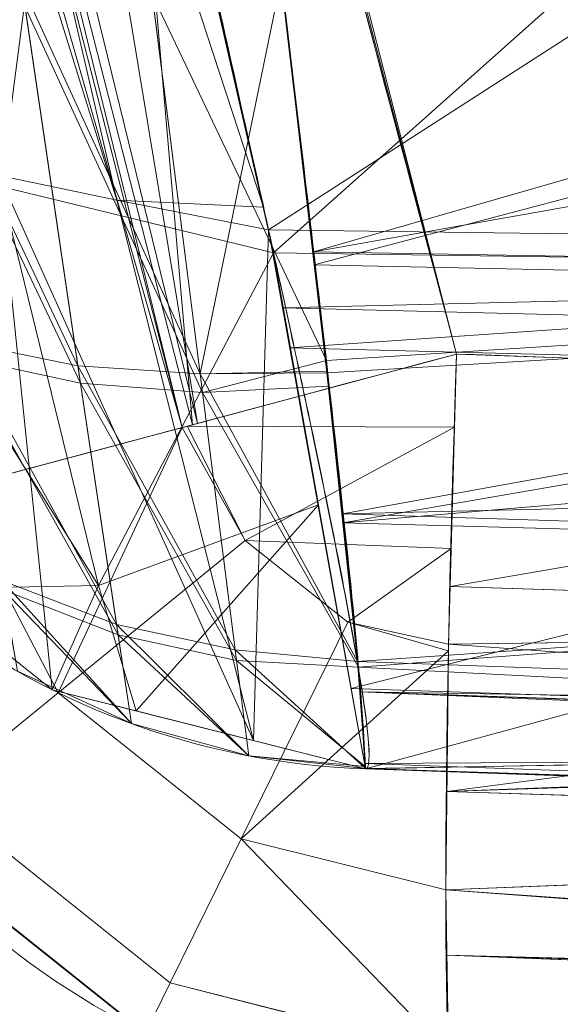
# Model space of a CAD drawing. Header units: millimetres. Extents: x -72 to 72, y -145 to 145.
# Tile 122 of 256: x -55.436 to -55.224, y -15.05 to -14.664. Entities that reach past the tile are written whole.
import ezdxf

# ---------------------------------------------------------------- set-up
doc = ezdxf.new("R2010")
doc.units = ezdxf.units.MM
doc.layers.add('1', color=7, linetype='CONTINUOUS')

msp = doc.modelspace()

# ---------------------------------------------------------------- linework, layer by layer
at = {"layer": '1', "color": 163, "linetype": 'Continuous', "lineweight": 13}
for p, q in [((-54.6960387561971, -14.97885670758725, 3.36842170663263), (-55.3004764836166, -14.95774927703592, 3.36842170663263)), ((-55.3004764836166, -14.957749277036, 3.36842170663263), (-55.3004764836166, -14.957749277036, 2.21052546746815)), ((-54.6960387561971, -14.97885670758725, 2.210525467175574), (-55.3004764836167, -14.95774927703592, 2.210525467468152))]:
    msp.add_line(p, q, dxfattribs=at)
at = {"layer": '1', "color": 163, "linetype": 'Continuous', "lineweight": 13, "extrusion": (0, 0, -1)}
for centre, radius in [((0, 2.781752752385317e-14, 144.004626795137), 61.0180546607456), ((-5.6843418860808e-14, -1.73472347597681e-14, 147), 60.9142135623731), ((3.46944695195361e-15, 0, 145), 60), ((-5.6843418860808e-14, -1.73472347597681e-14, 146), 59.50000000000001), ((0, -8.448341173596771e-14, 124.369789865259), 56.3952855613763)]:
    msp.add_circle(centre, radius, dxfattribs=at)
at = {"layer": '1', "color": 163, "linetype": 'Continuous', "lineweight": 13}
for centre, radius in [((0, -2.03130073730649e-13, -145), 60.4433756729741), ((5.6843418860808e-14, -1.73472347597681e-14, -146.707106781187), 60.20710678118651), ((-3.46944695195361e-15, 0, -146), 60)]:
    msp.add_circle(centre, radius, dxfattribs=at)
for centre, radius, start, end in [((0, 1.973953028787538e-14, -142.505083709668), 63.56377365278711, 189.6208549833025, 222.2786899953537), ((-55.25422164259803, -14.79226117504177, -23.4988146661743), 0.3, 194.987361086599, 267.99999999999), ((-55.25422164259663, -14.79226117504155, -31.84251235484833), 0.3, 194.987361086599, 267.99999999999)]:
    msp.add_arc(centre, radius, start, end, dxfattribs=at)
at = {"layer": '1', "color": 163, "linetype": 'Continuous', "lineweight": 13, "extrusion": (-6.402499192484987e-09, 2.415046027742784e-08, 0.9999999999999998)}
msp.add_arc((-55.29000661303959, -14.65793211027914, 3.368421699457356), 0.3, 194.8480508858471, 268.0000000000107, dxfattribs=at)
at = {"layer": '1', "color": 163, "linetype": 'Continuous', "lineweight": 13, "extrusion": (0, 0, -1)}
msp.add_arc((55.29000663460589, -14.6579320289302, -2.210525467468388), 0.3, 272.0000000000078, 345.1519491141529, dxfattribs=at)
at = {"layer": '1', "color": 163, "linetype": 'Continuous', "lineweight": 13, "extrusion": (-0.2586059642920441, 0.9659828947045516, -4.869083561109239e-05)}
msp.add_arc((57.19999999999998, -23.49881463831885, 0.001144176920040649), 0.3, 0, 87.93028667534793, dxfattribs=at)
at = {"layer": '1', "color": 163, "linetype": 'Continuous', "lineweight": 13, "extrusion": (0.2586059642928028, -0.9659828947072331, -4.863357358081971e-05)}
msp.add_arc((-57.19999999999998, -31.84251231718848, 0.001548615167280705), 0.3, 180, 267.9302857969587, dxfattribs=at)
at = {"layer": '1', "color": 163, "linetype": 'Continuous', "lineweight": 13, "extrusion": (-0.9987939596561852, 0.03487865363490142, -0.03455583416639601)}
msp.add_arc((16.71159465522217, -21.59442703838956, 55.48366981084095), 0.3, 3.496182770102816e-13, 89.3980977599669, dxfattribs=at)
at = {"layer": '1', "color": 163, "linetype": 'Continuous', "lineweight": 13, "extrusion": (-0.9987939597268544, 0.0348786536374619, 0.0345558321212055)}
msp.add_arc((16.71159465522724, -33.71384830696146, 53.57130416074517), 0.3, 270.601905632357, 0, dxfattribs=at)
at = {"layer": '1', "color": 163, "linetype": 'Continuous', "lineweight": 13}
for points, knots in [([(-56.0092195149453, 7.430836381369, -40.1881047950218), (-56.38767568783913, 4.578259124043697, -40.18600039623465), (-56.64075283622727, 0.1337488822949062, -40.18517426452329), (-56.24041456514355, -6.020940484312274, -40.18873368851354), (-55.54351012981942, -10.71621283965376, -40.19373372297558), (-54.41900416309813, -15.45484477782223, -40.20106422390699), (-52.84662861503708, -20.19210887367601, -40.21072519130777), (-50.80930273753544, -24.8840909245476, -40.2227166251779), (-48.29613211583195, -29.47758556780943, -40.23703852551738), (-45.29549098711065, -33.91822466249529, -40.25369089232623), (-41.8019172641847, -38.14185204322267, -40.27267372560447), (-37.82569878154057, -42.09225020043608, -40.29398702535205), (-33.38333123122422, -45.70420284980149, -40.31763079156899), (-28.49088723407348, -48.91009564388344, -40.34360502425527), (-21.41016006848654, -52.54962415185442, -40.38134462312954), (-15.5376816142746, -54.48108172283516, -40.41314502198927), (-11.445770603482, -55.3284003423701, -40.43589893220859)], [0, 0, 0, 0, 0.125, 0.1875, 0.25, 0.3125, 0.375, 0.4375, 0.5, 0.5625, 0.625, 0.6875, 0.75, 0.8125, 0.875, 1, 1, 1, 1]), ([(-55.79206164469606, 7.398561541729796, -43.18008904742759), (-56.02458079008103, 5.645469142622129, -43.17850631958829), (-56.32216527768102, 2.145282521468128, -43.17631762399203), (-56.2774919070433, -3.083071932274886, -43.17589833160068), (-55.74469622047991, -8.317168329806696, -43.17832533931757), (-54.72088675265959, -13.50770784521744, -43.18361554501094), (-53.47375240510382, -17.70598476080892, -43.19032117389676), (-52.24993602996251, -20.97159237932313, -43.1970039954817), (-51.21943771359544, -23.37545791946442, -43.20267281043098), (-50.07211843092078, -25.74001208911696, -43.20902270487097), (-48.38893654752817, -28.83185243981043, -43.21838366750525), (-46.01474015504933, -32.54916112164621, -43.23166013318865), (-42.79579392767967, -36.67874397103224, -43.24974804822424), (-39.80590965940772, -39.8550863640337, -43.26661311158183), (-37.22554922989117, -42.23774127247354, -43.28120343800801), (-35.20249638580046, -43.93723232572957, -43.29265772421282), (-33.10278230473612, -45.54055131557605, -43.30455868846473), (-30.93842460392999, -47.03880768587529, -43.31683624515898), (-28.72004833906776, -48.42495516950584, -43.32942842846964), (-25.67962645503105, -50.13475593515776, -43.34669906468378), (-22.51737436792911, -51.63244938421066, -43.36467929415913), (-19.23182754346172, -52.91446779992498, -43.3833775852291), (-15.89144214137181, -54.03891938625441, -43.40239509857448), (-13.34178061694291, -54.70350458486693, -43.41691632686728), (-11.6398303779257, -55.06359028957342, -43.42660953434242)], [0, 0, 0, 0, 0.0625, 0.125, 0.1875, 0.25, 0.3125, 0.34375, 0.375, 0.40625, 0.4375, 0.5, 0.5625, 0.625, 0.65625, 0.6875, 0.71875, 0.75, 0.78125, 0.8125, 0.875, 0.90625, 0.9375, 1, 1, 1, 1]), ([(-56.50000000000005, -4.895578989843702e-16, -15.81462433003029), (-56.49999999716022, -0.967056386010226, -15.8120534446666), (-56.45043392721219, -2.918040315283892, -15.80691167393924), (-56.14086936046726, -6.892608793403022, -15.79662813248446), (-55.33779639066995, -11.96000647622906, -15.78377370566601), (-53.65336816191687, -18.09517495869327, -15.76834839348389), (-51.21658996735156, -24.15893938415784, -15.75292308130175), (-48.02467232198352, -30.0154777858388, -15.73749776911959), (-44.10762326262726, -35.52636955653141, -15.72207245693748), (-39.52881410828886, -40.56063158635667, -15.70664714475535), (-36.0977595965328, -43.52332059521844, -15.69636360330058), (-34.30725113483, -44.89167162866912, -15.6912218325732)], [0, 0, 0, 0, 0.0625, 0.125, 0.25, 0.375, 0.5, 0.625, 0.75, 0.875, 1, 1, 1, 1]), ([(-54.1748946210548, -21.2568850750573, 31.5), (-54.6638936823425, -17.571101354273, 31.499871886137), (-55.1250233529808, -14.095380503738, 30.1514430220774), (-55.6314401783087, -10.2783120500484, 26.7224698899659), (-55.7653499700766, -9.26897978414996, 25.3941579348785), (-55.9577956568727, -7.81843880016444, 22.2910702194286), (-56.0092096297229, -7.43091089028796, 20.5929966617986), (-56.0092195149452, -7.43083638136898, 18.8118952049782)], [0, 0, 0, 0, 0.5, 0.5, 0.75, 0.75, 1, 1, 1, 1]), ([(-56.00921274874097, -7.43088738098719, 18.81189514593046), (-55.84778768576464, -8.64761337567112, 18.27553385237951), (-55.57446086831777, -10.46857355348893, 17.47101728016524), (-55.14800137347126, -12.88831644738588, 16.40328050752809), (-54.79726728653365, -14.6992013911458, 15.60654748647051), (-54.41554179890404, -16.50502466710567, 14.8125598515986), (-53.86455365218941, -18.90435921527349, 13.75579519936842), (-53.09654226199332, -21.8880547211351, 12.44277299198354), (-52.04587146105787, -25.44201606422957, 10.88781178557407), (-50.86235861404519, -28.96561770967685, 9.35961010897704), (-49.54285790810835, -32.4561508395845, 7.86666250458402), (-48.56815383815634, -34.75713714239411, 6.899976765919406), (-48.05581082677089, -35.9000126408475, 6.425037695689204)], [0, 0, 0, 0, 0.125, 0.1875, 0.25, 0.3125, 0.375, 0.5, 0.625, 0.75, 0.875, 1, 1, 1, 1]), ([(-47.46844656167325, -30.64305029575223, -0.8061324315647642), (-48.05961782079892, -29.72727555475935, -0.05716055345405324), (-49.17838392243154, -27.87812518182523, 1.469014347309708), (-50.67197279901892, -25.05862759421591, 3.829412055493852), (-51.76788006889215, -22.67685427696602, 5.845017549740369), (-52.55819579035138, -20.75314257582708, 7.47955347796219), (-53.10827526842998, -19.30177147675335, 8.715144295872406), (-53.61576125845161, -17.84355812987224, 9.960823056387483), (-54.23731669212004, -15.88719951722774, 11.62907026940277), (-54.91085441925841, -13.42264493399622, 13.72871973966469), (-55.55516477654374, -10.43872688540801, 16.26421220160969), (-55.8760261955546, -8.43476743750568, 17.96132468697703), (-56.00921263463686, -7.430887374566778, 18.8118951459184)], [0, 0, 0, 0, 0.125, 0.25, 0.375, 0.4375, 0.5, 0.5625, 0.625, 0.75, 0.875, 1, 1, 1, 1]), ([(-55.88612754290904, -12.23954941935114, 6.089287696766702), (-55.85059944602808, -12.41748333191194, 6.089174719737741), (-55.77869664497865, -12.7691375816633, 6.054499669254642), (-55.66952130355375, -13.2798950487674, 5.900403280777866), (-55.58299770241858, -13.67054627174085, 5.693434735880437), (-55.51849878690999, -13.95616024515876, 5.483429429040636), (-55.47338640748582, -14.15405077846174, 5.305928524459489), (-55.43216048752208, -14.33387580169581, 5.109900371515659), (-55.39489755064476, -14.49603731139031, 4.893579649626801), (-55.3633153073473, -14.63464594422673, 4.664949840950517), (-55.33748926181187, -14.75008017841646, 4.423676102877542), (-55.31743625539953, -14.8429037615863, 4.167436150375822), (-55.30005890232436, -14.93088029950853, 3.818793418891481), (-55.29738882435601, -14.95785709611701, 3.550484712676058), (-55.30047648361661, -14.95774927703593, 3.36842170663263)], [0, 0, 0, 0, 0.125, 0.25, 0.375, 0.4375, 0.5, 0.5625, 0.625, 0.6875, 0.75, 0.8125, 0.875, 1, 1, 1, 1]), ([(-55.3004764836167, -14.95774927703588, 2.21052546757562), (-55.29738882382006, -14.9578570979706, 2.028633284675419), (-55.30020050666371, -14.93035183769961, 1.755681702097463), (-55.31787378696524, -14.84126779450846, 1.406430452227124), (-55.33765623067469, -14.74944792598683, 1.153916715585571), (-55.36359854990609, -14.63355817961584, 0.912001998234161), (-55.40652624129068, -14.44559320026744, 0.603030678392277), (-55.47145388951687, -14.16306793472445, 0.2635371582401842), (-55.55087793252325, -13.81409626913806, -0.01933700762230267), (-55.61820836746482, -13.51178725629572, -0.1985951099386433), (-55.67058775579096, -13.2729613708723, -0.3103602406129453), (-55.72496185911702, -13.02086990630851, -0.399722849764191), (-55.79690801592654, -12.68010648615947, -0.4840857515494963), (-55.85058020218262, -12.41757199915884, -0.5102275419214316), (-55.88612754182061, -12.23954941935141, -0.5103405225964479)], [0, 0, 0, 0, 0.125, 0.1875, 0.25, 0.3125, 0.375, 0.5, 0.625, 0.6875, 0.75, 0.8125, 0.875, 1, 1, 1, 1]), ([(-54.6960387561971, -14.97885670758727, 3.36842170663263), (-54.69603918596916, -14.97885668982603, 3.483491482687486), (-54.70081776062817, -14.9648622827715, 3.728262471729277), (-54.72759878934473, -14.88128345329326, 4.136053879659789), (-54.77949100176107, -14.71350708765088, 4.577214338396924), (-54.85934779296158, -14.44729141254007, 5.01831140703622), (-54.95144451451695, -14.12961846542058, 5.366354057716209), (-55.03941032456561, -13.81724252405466, 5.612790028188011), (-55.11270501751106, -13.55146372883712, 5.77799980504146), (-55.1913680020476, -13.2605666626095, 5.914979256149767), (-55.3032278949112, -12.83770466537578, 6.055446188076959), (-55.39336090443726, -12.48528877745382, 6.104626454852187), (-55.45460625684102, -12.23966405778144, 6.104356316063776)], [0, 0, 0, 0, 0.125, 0.25, 0.375, 0.5, 0.625, 0.6875, 0.75, 0.8125, 0.875, 1, 1, 1, 1]), ([(-55.45460625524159, -12.23966405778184, -0.5254091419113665), (-55.41185406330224, -12.41867621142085, -0.5255402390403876), (-55.34737460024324, -12.68274231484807, -0.4996196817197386), (-55.2610187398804, -13.02563227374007, -0.4152352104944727), (-55.19583735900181, -13.27936605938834, -0.3256800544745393), (-55.13265069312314, -13.519819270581, -0.2135590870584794), (-55.05091055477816, -13.8242808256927, -0.03359442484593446), (-54.95347438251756, -14.17590801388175, 0.2506349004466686), (-54.87053460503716, -14.46082041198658, 0.59202368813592), (-54.81319721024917, -14.65051496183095, 0.9028864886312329), (-54.77644761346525, -14.76756167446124, 1.146354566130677), (-54.74585789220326, -14.86039572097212, 1.400563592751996), (-54.71377490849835, -14.95061961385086, 1.752258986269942), (-54.70015594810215, -14.97871292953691, 2.027234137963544), (-54.6960387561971, -14.97885670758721, 2.21052546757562)], [0, 0, 0, 0, 0.125, 0.1875, 0.25, 0.3125, 0.375, 0.5, 0.625, 0.6875, 0.75, 0.8125, 0.875, 1, 1, 1, 1]), ([(-55.4115565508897, -12.4330739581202, -32.1572935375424), (-55.3121166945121, -12.8761706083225, -32.1573393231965), (-55.2073529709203, -13.3181059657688, -32.1573878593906), (-55.0095327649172, -14.1101305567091, -32.1574799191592), (-54.9183873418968, -14.4607478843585, -32.1575224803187), (-54.8238993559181, -14.810444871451, -32.1575668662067)], [0, 0, 0, 0, 0.556281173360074, 0.556281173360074, 1, 1, 1, 1]), ([(-55.2646914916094, -14.7950489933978, -32.1423166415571), (-55.3699560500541, -14.4017700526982, -32.1422975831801), (-55.4710290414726, -14.0073452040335, -32.1422794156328), (-55.66314816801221, -13.2229025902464, -32.1422449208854), (-55.7543412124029, -12.8328742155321, -32.1422285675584), (-55.84142488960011, -12.4419530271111, -32.1422130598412)], [0, 0, 0, 0, 0.504098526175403, 0.504098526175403, 1, 1, 1, 1]), ([(-55.574769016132, -13.5837330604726, -23.1990663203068), (-55.5695413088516, -13.6051252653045, -23.1990653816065), (-55.564301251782, -13.626514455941, -23.1990644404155), (-55.5203726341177, -13.8053782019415, -23.1990565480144), (-55.48102666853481, -13.9626928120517, -23.1990494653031), (-55.3836127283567, -14.3452611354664, -23.1990319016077), (-55.32483667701, -14.5703405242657, -23.1990212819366), (-55.2646914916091, -14.7950489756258, -23.1990103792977)], [0, 0, 0, 0, 0.0528347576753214, 0.0528347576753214, 0.441888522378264, 0.441888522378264, 1, 1, 1, 1]), ([(-55.35586908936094, -14.45009083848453, 10.51043552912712), (-55.35231333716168, -14.48330305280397, 10.51025856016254), (-55.34495912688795, -14.54964764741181, 10.50334525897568), (-55.33022356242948, -14.6772119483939, 10.46428046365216), (-55.31347312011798, -14.81798393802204, 10.37009218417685), (-55.30152381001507, -14.93123741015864, 10.20039637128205), (-55.29995837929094, -14.97096615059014, 9.999984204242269), (-55.30129210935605, -14.93120006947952, 9.799573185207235), (-55.31313225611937, -14.81791001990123, 9.629908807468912), (-55.32992810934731, -14.6771945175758, 9.535650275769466), (-55.34489528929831, -14.54964351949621, 9.496630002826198), (-55.35230229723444, -14.48330101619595, 9.48974105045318), (-55.355869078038, -14.45009083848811, 9.489564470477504)], [0, 0, 0, 0, 0.0625, 0.125, 0.25, 0.375, 0.5, 0.625, 0.75, 0.875, 0.9375, 1, 1, 1, 1])]:
    msp.add_open_spline(points, degree=3, knots=knots, dxfattribs=at)
for points in [[(-55.2646914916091, -14.7950489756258, -23.1990103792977), (-55.1177607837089, -14.8001809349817, -23.1939269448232), (-54.9708300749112, -14.8053128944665, -23.1888435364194), (-54.823899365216, -14.81044485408, -23.1837601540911)], [(-54.8238993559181, -14.810444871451, -32.1575668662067), (-54.9708300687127, -14.805312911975, -32.1524834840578), (-55.1177607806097, -14.8001809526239, -32.14740007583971), (-55.2646914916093, -14.7950489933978, -32.1423166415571)]]:
    msp.add_open_spline(points, degree=3, dxfattribs=at)
for points in [[(-56.89024180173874, 41.52245447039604, -163.0000025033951), (-52.44118720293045, 40.07687047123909, -163.0000025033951), (-55.84102869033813, -40.98785668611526, -163.0000025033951), (-62.30000033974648, 2.306488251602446e-14, -163.0000025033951)], [(-51.26524344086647, -40.01524299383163, -163.0000025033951), (-55.84102869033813, -40.98785668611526, -163.0000025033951), (-52.44118720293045, 40.07687047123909, -163.0000025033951)], [(-57.48506635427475, -18.67802999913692, -144.9999958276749), (-60.11226028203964, -6.318053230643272, -144.9999958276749), (-59.99999865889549, 0, -144.9999958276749), (-54.8127256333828, -24.40419793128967, -144.9999958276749)], [(-58.68885666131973, -12.47470173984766, -145.9999978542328), (-59.99999865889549, 7.347880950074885e-15, -145.9999978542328), (-59.50000137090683, -1.734723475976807e-14, -145.9999978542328), (-54.35595288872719, -24.20083060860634, -145.9999978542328)], [(-51.48215219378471, -16.72756485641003, -123.8834485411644), (-54.13153767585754, -7.864786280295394e-14, -123.8834485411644), (-56.3952848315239, -7.767609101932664e-14, -124.3697926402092), (-53.63510549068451, -17.42710173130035, -124.3697926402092)], [(-55.90719729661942, -8.199820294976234, 23.02965894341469), (-56.00921437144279, -7.430861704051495, 18.81189458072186), (-52.23216861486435, -35.90000048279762, 18.77893321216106)], [(-53.6927618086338, -17.58798211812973, 10.17858553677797), (-56.00921437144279, -7.430861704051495, 18.81189458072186), (-54.55920472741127, -14.68137931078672, 10.76085958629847)], [(-54.64030429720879, -14.37661144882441, 10.82546170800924), (-54.55920472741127, -14.68137931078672, 10.76085958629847), (-56.00921437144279, -7.430861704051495, 18.81189458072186)], [(-56.00921437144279, -7.430887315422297, 18.81189458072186), (-52.85102128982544, -20.62619663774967, 10.56393515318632), (-52.89638042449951, -21.29850536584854, 11.49737183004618)], [(-52.85102128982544, -20.62619663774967, 10.56393515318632), (-56.00921437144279, -7.430887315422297, 18.81189458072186), (-53.6927618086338, -17.58798211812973, 10.17858553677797)], [(-52.89638042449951, -21.29850536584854, 11.49737183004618), (-52.88083851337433, -21.9598226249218, 12.41813320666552), (-56.00921437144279, -7.430887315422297, 18.81189458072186)], [(-52.23216861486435, -35.90000048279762, 18.77893321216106), (-56.00921437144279, -7.430887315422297, 18.81189458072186), (-52.81071737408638, -22.28547632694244, 12.27482222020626)], [(-55.57294189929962, -10.71924343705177, 27.05173939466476), (-55.90719729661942, -8.199820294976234, 23.02965894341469), (-52.23216861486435, -35.90000048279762, 18.77893321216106)], [(-63.58210742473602, -22.15305902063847, -124.5606690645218), (-48.8397516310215, -28.19764241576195, -124.3697926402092), (-55.53851276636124, -9.792938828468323, -124.3697926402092)], [(-52.23216861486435, -35.90000048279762, 18.77893321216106), (-54.17489632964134, -21.25688455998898, 31.50000050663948), (-54.9570769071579, -15.36125689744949, 30.29151447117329), (-55.57294189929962, -10.71924343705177, 27.05173939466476)], [(-58.89143794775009, -12.51776143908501, -146.7071026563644), (-48.70857298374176, -35.38884967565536, -146.7071026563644), (-48.13650995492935, -34.97322276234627, -145.9999978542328), (-58.19978192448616, -12.37074565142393, -145.9999978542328)], [(-55.30279129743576, -12.40866631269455, -32.18311443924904), (-55.21250888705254, -12.38840352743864, -32.24797546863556), (-54.62703481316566, -14.75725136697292, -32.24828466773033)], [(-54.7163188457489, -14.78138007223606, -32.18341991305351), (-55.30885979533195, -12.41002883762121, -32.18167275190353), (-55.30279129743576, -12.40866631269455, -32.18311443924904)], [(-54.7163188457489, -14.78138007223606, -32.18341991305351), (-54.72232401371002, -14.78300150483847, -32.18197822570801), (-55.30885979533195, -12.41002883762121, -32.18167275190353)], [(-55.13054877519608, -13.62492516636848, -32.15742483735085), (-55.30885979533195, -12.41002883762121, -32.18167275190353), (-54.72232401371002, -14.78300150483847, -32.18197822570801)], [(-55.30279129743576, -12.40866631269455, -32.18311443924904), (-54.62703481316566, -14.75725136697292, -32.24828466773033), (-54.7163188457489, -14.78138007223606, -32.18341991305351)], [(-56.04054033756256, -12.48632092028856, -32.05152973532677), (-55.95022812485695, -12.4661959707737, -32.11639076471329), (-55.37233501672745, -14.82386793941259, -32.11646527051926)], [(-55.95022812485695, -12.4661959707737, -32.11639076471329), (-55.94415590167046, -12.46484369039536, -32.11783245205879), (-55.36632984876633, -14.82226047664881, -32.11790695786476), (-55.37233501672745, -14.82386793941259, -32.11646527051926)], [(-55.36632984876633, -14.82226047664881, -32.11790695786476), (-55.94415590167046, -12.46484369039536, -32.11783245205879), (-55.56551367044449, -13.62155377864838, -32.14226290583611)], [(-58.68885666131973, -12.47470173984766, -144.9999958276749), (-58.68885666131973, -12.47470173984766, -145.9999978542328), (-48.54102060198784, -35.26711463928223, -145.9999978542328), (-48.54102060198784, -35.26711463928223, -144.9999958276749)], [(-54.35595288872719, -24.20083060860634, -145.9999978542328), (-54.8127256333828, -24.40419793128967, -145.9999978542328), (-58.68885666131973, -12.47470173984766, -145.9999978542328)], [(-55.37233501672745, -14.82386793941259, -32.11646527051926), (-55.46167865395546, -14.84778989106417, -32.05159679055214), (-56.04054033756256, -12.48632092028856, -32.05152973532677)], [(-55.68303540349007, -13.61019723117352, -23.22490140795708), (-55.77403679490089, -13.63244280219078, -23.29058572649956), (-55.46280741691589, -14.84809163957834, -23.29054847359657), (-55.37233501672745, -14.82386793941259, -23.22486229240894)], [(-55.37233501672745, -14.82386793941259, -23.22486229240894), (-55.36827072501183, -14.82277922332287, -23.22388626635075), (-55.67894503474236, -13.60919699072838, -23.22392538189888), (-55.68303540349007, -13.61019723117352, -23.22490140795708)], [(-55.42303994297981, -14.19023890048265, -23.19903858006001), (-55.67894503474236, -13.60919699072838, -23.22392538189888), (-55.36827072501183, -14.82277922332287, -23.22388626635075)], [(-55.56551367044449, -13.62155377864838, -32.14226290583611), (-55.26469275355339, -14.79504909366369, -32.14231505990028), (-55.36632984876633, -14.82226047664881, -32.11790695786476)], [(-55.13054877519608, -13.62492516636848, -32.15742483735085), (-54.82389777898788, -14.81044478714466, -32.15756639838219), (-55.26469275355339, -14.79504909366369, -32.14231505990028), (-55.56551367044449, -13.62155377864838, -32.14226290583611)], [(-55.39795756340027, -14.73472453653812, 4.422916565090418), (-55.53405731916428, -14.14663996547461, 5.281775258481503), (-55.58162555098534, -14.1439288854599, 5.262065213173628)], [(-55.58162555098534, -14.1439288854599, 5.262065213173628), (-55.44420704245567, -14.72504250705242, 4.411030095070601), (-55.39795756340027, -14.73472453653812, 4.422916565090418)], [(-55.3404800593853, -14.73740395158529, 4.434375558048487), (-55.47403544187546, -14.15103953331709, 5.30284084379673), (-55.53405731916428, -14.14663996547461, 5.281775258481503)], [(-55.53405731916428, -14.14663996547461, 5.281775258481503), (-55.39795756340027, -14.73472453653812, 4.422916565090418), (-55.3404800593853, -14.73740395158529, 4.434375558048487)], [(-55.36827072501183, -14.82277922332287, -23.22388626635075), (-55.26469275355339, -14.79504909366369, -23.19901064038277), (-55.42303994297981, -14.19023890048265, -23.19903858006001)], [(-55.42303994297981, -14.19023890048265, -23.19903858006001), (-55.26469275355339, -14.79504909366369, -23.19901064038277), (-54.82389777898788, -14.81044478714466, -23.18375930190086), (-54.98766154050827, -14.19047825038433, -23.18383753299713)], [(-55.33649399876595, -14.75539803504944, 1.179707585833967), (-55.4288774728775, -14.34951741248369, 0.5682475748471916), (-54.89654093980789, -14.36356175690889, 0.5584234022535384)], [(-54.89654093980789, -14.36356175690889, 0.5584234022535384), (-54.77747321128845, -14.76352661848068, 1.148144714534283), (-55.33649399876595, -14.75539803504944, 1.179707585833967)], [(-54.85982075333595, -14.43823240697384, 4.90017794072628), (-55.41123449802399, -14.42675292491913, 4.894481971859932), (-55.33844977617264, -14.74631205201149, 4.421181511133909)], [(-55.33844977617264, -14.74631205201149, 4.421181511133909), (-54.76682633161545, -14.75395262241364, 4.454439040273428), (-54.85982075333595, -14.43823240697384, 4.90017794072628)], [(-55.44344708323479, -14.7293983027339, 1.175279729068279), (-55.5032342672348, -14.48072586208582, 0.7088431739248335), (-55.40679395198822, -14.44652676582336, 0.7143924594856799)], [(-55.40679395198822, -14.44652676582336, 0.7143924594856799), (-55.33649399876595, -14.75539803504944, 1.179707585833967), (-55.44344708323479, -14.7293983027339, 1.175279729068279)], [(-55.38408830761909, -14.65390808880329, 9.541681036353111), (-55.33686652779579, -14.61805868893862, 9.51891578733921), (-55.3157851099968, -14.79754783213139, 9.628540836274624)], [(-55.32078817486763, -14.75495658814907, 9.602527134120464), (-55.33686652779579, -14.61805868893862, 9.51891578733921), (-54.8505075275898, -14.61957301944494, 9.5100998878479)], [(-54.8505075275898, -14.61957301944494, 9.5100998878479), (-54.83065545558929, -14.66798037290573, 9.520321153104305), (-55.32078817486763, -14.75495658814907, 9.602527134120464)], [(-54.84423413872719, -14.63411841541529, 10.49083098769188), (-55.33356592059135, -14.64804168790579, 10.46932674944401), (-55.32050132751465, -14.76002670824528, 10.39495598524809)], [(-55.32050132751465, -14.76002670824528, 10.39495598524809), (-54.78750169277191, -14.77114483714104, 10.40771976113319), (-54.84423413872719, -14.63411841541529, 10.49083098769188)], [(-55.36532029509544, -14.8028340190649, 10.3541798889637), (-55.38525432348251, -14.64484352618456, 10.46242937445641), (-55.43527752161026, -14.65040817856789, 10.44335402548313)], [(-55.33356592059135, -14.64804168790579, 10.46932674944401), (-55.38525432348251, -14.64484352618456, 10.46242937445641), (-55.36532029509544, -14.8028340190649, 10.3541798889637)], [(-55.36532029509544, -14.8028340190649, 10.3541798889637), (-55.31563237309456, -14.80177231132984, 10.36723144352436), (-55.33356592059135, -14.64804168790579, 10.46932674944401)], [(-55.41323870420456, -14.7996935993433, 10.33768896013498), (-55.43527752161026, -14.65040817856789, 10.44335402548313), (-55.48328533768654, -14.65190667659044, 10.41519269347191)], [(-55.48328533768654, -14.65190667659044, 10.41519269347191), (-55.45942857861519, -14.79024905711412, 10.31504385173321), (-55.41323870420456, -14.7996935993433, 10.33768896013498)], [(-55.43527752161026, -14.65040817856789, 10.44335402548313), (-55.41323870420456, -14.7996935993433, 10.33768896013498), (-55.36532029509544, -14.8028340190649, 10.3541798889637)], [(-55.43399602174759, -14.65900614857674, 9.56072099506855), (-55.38408830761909, -14.65390808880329, 9.541681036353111), (-55.36437407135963, -14.81009926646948, 9.653354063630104)], [(-55.3157851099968, -14.79754783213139, 9.628540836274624), (-55.36437407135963, -14.81009926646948, 9.653354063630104), (-55.38408830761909, -14.65390808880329, 9.541681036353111)], [(-55.48190325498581, -14.6598918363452, 9.58870816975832), (-55.43399602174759, -14.65900614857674, 9.56072099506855), (-55.41220679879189, -14.80651833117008, 9.669571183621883)], [(-55.41220679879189, -14.80651833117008, 9.669571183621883), (-55.45832216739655, -14.7965494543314, 9.691777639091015), (-55.48190325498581, -14.6598918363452, 9.58870816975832)], [(-55.36437407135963, -14.81009926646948, 9.653354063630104), (-55.41220679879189, -14.80651833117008, 9.669571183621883), (-55.43399602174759, -14.65900614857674, 9.56072099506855)], [(-54.83065545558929, -14.66798037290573, 9.520321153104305), (-54.7906830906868, -14.76406119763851, 9.590540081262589), (-55.32078817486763, -14.75495658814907, 9.602527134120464)], [(-55.47285452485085, -14.88717645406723, 2.210525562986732), (-55.5296503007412, -14.68729600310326, 1.202656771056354), (-55.40518462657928, -14.88578226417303, 1.682072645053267)], [(-55.5296503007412, -14.68729600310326, 1.202656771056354), (-55.44344708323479, -14.7293983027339, 1.175279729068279), (-55.40518462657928, -14.88578226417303, 1.682072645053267)], [(-55.47285452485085, -14.88717645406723, 3.368421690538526), (-55.4233230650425, -14.92668315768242, 3.368421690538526), (-55.44420704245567, -14.72504250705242, 4.411030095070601)], [(-55.3443543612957, -14.94665257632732, 3.368421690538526), (-55.39795756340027, -14.73472453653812, 4.422916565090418), (-55.44420704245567, -14.72504250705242, 4.411030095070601)], [(-55.44420704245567, -14.72504250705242, 4.411030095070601), (-55.4233230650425, -14.92668315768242, 3.368421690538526), (-55.3443543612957, -14.94665257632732, 3.368421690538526)], [(-55.40518462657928, -14.88578226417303, 1.682072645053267), (-55.44344708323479, -14.7293983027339, 1.175279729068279), (-55.33649399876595, -14.75539803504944, 1.179707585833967)], [(-55.33844977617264, -14.74631205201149, 4.421181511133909), (-55.39795756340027, -14.73472453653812, 4.422916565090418), (-55.3443543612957, -14.94665257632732, 3.368421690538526)], [(-55.33844977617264, -14.74631205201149, 4.421181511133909), (-55.3404800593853, -14.73740395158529, 4.434375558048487), (-55.39795756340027, -14.73472453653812, 4.422916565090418)], [(-55.3443543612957, -14.94665257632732, 3.368421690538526), (-55.30047789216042, -14.95774928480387, 3.368421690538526), (-55.33844977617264, -14.74631205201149, 4.421181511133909)], [(-54.76682633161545, -14.75395262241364, 4.454439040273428), (-55.33844977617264, -14.74631205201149, 4.421181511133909), (-55.33013120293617, -14.79263044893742, 4.190557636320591)], [(-55.33013120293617, -14.79263044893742, 4.190557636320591), (-54.74992841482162, -14.8076331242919, 4.195227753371), (-54.76682633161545, -14.75395262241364, 4.454439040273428)], [(-55.33649399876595, -14.75539803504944, 1.179707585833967), (-55.31890317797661, -14.85422346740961, 1.683145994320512), (-55.40518462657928, -14.88578226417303, 1.682072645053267)], [(-55.33266812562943, -14.77689016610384, 1.28919177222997), (-55.33649399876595, -14.75539803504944, 1.179707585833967), (-54.77747321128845, -14.76352661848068, 1.148144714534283)], [(-55.3157851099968, -14.79754783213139, 9.628540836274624), (-55.32078817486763, -14.75495658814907, 9.602527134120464), (-54.7906830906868, -14.76406119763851, 9.590540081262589)], [(-54.78750169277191, -14.77114483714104, 10.40771976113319), (-55.32050132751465, -14.76002670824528, 10.39495598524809), (-55.31555786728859, -14.80238325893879, 10.3668263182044)], [(-54.77747321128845, -14.76352661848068, 1.148144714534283), (-54.76707220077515, -14.7910313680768, 1.283849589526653), (-55.33266812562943, -14.77689016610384, 1.28919177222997)], [(-55.3094744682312, -14.85772617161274, 9.7153065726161), (-55.3157851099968, -14.79754783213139, 9.628540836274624), (-54.7906830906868, -14.76406119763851, 9.590540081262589)], [(-54.7906830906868, -14.76406119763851, 9.590540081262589), (-54.75711822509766, -14.84473142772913, 9.649497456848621), (-55.3094744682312, -14.85772617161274, 9.7153065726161)], [(-54.78750169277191, -14.77114483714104, 10.40771976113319), (-55.31555786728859, -14.80238325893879, 10.3668263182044), (-55.30931428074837, -14.86126147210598, 10.28174068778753)], [(-55.30931428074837, -14.86126147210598, 10.28174068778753), (-54.76929619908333, -14.81512188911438, 10.38104575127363), (-54.78750169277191, -14.77114483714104, 10.40771976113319)], [(-55.3060881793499, -14.92621470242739, 2.049882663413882), (-55.33266812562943, -14.77689016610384, 1.28919177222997), (-54.76707220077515, -14.7910313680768, 1.283849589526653)], [(-55.39810284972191, -14.90115560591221, 10.18667966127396), (-55.41323870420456, -14.7996935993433, 10.33768896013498), (-55.45942857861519, -14.79024905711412, 10.31504385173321)], [(-55.45942857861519, -14.79024905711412, 10.31504385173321), (-55.44314160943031, -14.88381903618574, 10.17367653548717), (-55.39810284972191, -14.90115560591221, 10.18667966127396)], [(-54.74992841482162, -14.8076331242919, 4.195227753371), (-55.33013120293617, -14.79263044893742, 4.190557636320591), (-55.30047789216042, -14.95774928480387, 3.368421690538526)], [(-54.76707220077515, -14.7910313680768, 1.283849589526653), (-54.70839887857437, -14.9461729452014, 2.049274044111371), (-55.3060881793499, -14.92621470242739, 2.049882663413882)], [(-55.39750307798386, -14.90511652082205, 9.822973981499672), (-55.44250085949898, -14.88746237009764, 9.835319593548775), (-55.45832216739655, -14.7965494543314, 9.691777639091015)], [(-55.45832216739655, -14.7965494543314, 9.691777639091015), (-55.41220679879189, -14.80651833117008, 9.669571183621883), (-55.39750307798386, -14.90511652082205, 9.822973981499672)], [(-55.26548624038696, -14.82378784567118, -23.20500090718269), (-55.26469275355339, -14.79504909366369, -23.19901064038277), (-55.37042021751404, -14.82335571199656, -23.22440221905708)], [(-55.37042021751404, -14.82335571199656, -32.11692348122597), (-55.26469275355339, -14.79504909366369, -32.14231505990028), (-55.26548624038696, -14.82378784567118, -32.13632479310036)], [(-54.82389777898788, -14.81044478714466, -23.18375930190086), (-55.26469275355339, -14.79504909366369, -23.19901064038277), (-55.26721850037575, -14.88622277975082, -23.21801334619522)], [(-55.26721850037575, -14.88622277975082, -32.12331235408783), (-55.26469275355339, -14.79504909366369, -32.14231505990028), (-54.82389777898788, -14.81044478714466, -32.15756639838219)], [(-55.35152181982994, -14.91105649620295, 10.1965544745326), (-55.36532029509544, -14.8028340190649, 10.3541798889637), (-55.41323870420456, -14.7996935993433, 10.33768896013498)], [(-55.41323870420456, -14.7996935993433, 10.33768896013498), (-55.39810284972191, -14.90115560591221, 10.18667966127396), (-55.35152181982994, -14.91105649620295, 10.1965544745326)], [(-55.3157851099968, -14.79754783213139, 9.628540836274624), (-55.31472712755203, -14.80765920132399, 9.643117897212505), (-55.36437407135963, -14.81009926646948, 9.653354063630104)], [(-55.31555786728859, -14.80238325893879, 10.3668263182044), (-55.31563237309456, -14.80177231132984, 10.36723144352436), (-55.36532029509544, -14.8028340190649, 10.3541798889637)], [(-55.30354753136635, -14.91565257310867, 10.20313985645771), (-55.31555786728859, -14.80238325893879, 10.3668263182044), (-55.36532029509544, -14.8028340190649, 10.3541798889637)], [(-55.36532029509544, -14.8028340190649, 10.3541798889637), (-55.35152181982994, -14.91105649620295, 10.1965544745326), (-55.30354753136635, -14.91565257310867, 10.20313985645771)], [(-55.35097047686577, -14.91529867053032, 9.813585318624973), (-55.39750307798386, -14.90511652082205, 9.822973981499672), (-55.41220679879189, -14.80651833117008, 9.669571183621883)], [(-55.41220679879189, -14.80651833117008, 9.669571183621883), (-55.36437407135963, -14.81009926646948, 9.653354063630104), (-55.35097047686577, -14.91529867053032, 9.813585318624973)], [(-55.36437407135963, -14.81009926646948, 9.653354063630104), (-55.31472712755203, -14.80765920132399, 9.643117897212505), (-55.30316382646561, -14.91785328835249, 9.801997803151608)], [(-55.30047789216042, -14.95774928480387, 3.368421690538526), (-54.69603836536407, -14.97885677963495, 3.368421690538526), (-54.74992841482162, -14.8076331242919, 4.195227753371)], [(-55.30316382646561, -14.91785328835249, 9.801997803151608), (-55.35097047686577, -14.91529867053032, 9.813585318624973), (-55.36437407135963, -14.81009926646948, 9.653354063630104)], [(-55.26721850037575, -14.88622277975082, -23.21801334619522), (-54.77201566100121, -14.90212325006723, -23.20472523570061), (-54.82389777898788, -14.81044478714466, -23.18375930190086)], [(-54.82389777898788, -14.81044478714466, -32.15756639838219), (-54.77209389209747, -14.90199938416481, -32.13612735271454), (-55.26721850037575, -14.88622277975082, -32.12331235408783)], [(-55.30931428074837, -14.86126147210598, 10.28174068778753), (-54.74240332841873, -14.87697754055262, 10.2918790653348), (-54.76929619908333, -14.81512188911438, 10.38104575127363)], [(-55.34760281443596, -14.86822403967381, -23.22402410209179), (-55.37042021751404, -14.82335571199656, -23.22440221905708), (-55.37233501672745, -14.82386793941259, -23.22486229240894)], [(-55.37233501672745, -14.82386793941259, -32.11646527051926), (-55.37042021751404, -14.82335571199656, -32.11692348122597), (-55.34760281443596, -14.86822403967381, -32.11730346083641)], [(-55.37042021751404, -14.82335571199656, -23.22440221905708), (-55.34760281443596, -14.86822403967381, -23.22402410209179), (-55.26548624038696, -14.82378784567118, -23.20500090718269)], [(-55.26548624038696, -14.82378784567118, -32.13632479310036), (-55.34760281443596, -14.86822403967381, -32.11730346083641), (-55.37042021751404, -14.82335571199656, -32.11692348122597)], [(-55.37233501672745, -14.82386793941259, -23.22486229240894), (-55.46280741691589, -14.84809163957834, -23.29054847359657), (-55.42098358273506, -14.92791529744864, -23.28955568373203)], [(-55.42098358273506, -14.92791529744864, -32.05177187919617), (-55.46280741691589, -14.84809163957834, -32.05077722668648), (-55.37233501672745, -14.82386793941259, -32.11646527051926)], [(-55.42098358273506, -14.92791529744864, -23.28955568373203), (-55.34760281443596, -14.86822403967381, -23.22402410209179), (-55.37233501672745, -14.82386793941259, -23.22486229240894)], [(-55.37233501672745, -14.82386793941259, -32.11646527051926), (-55.34760281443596, -14.86822403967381, -32.11730346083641), (-55.42098358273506, -14.92791529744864, -32.05177187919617)], [(-55.26680499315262, -14.87126108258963, -23.21489527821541), (-55.26548624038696, -14.82378784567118, -23.20500090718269), (-55.34760281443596, -14.86822403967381, -23.22402410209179)], [(-55.34760281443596, -14.86822403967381, -32.11730346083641), (-55.26548624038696, -14.82378784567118, -32.13632479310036), (-55.26680499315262, -14.87126108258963, -32.12643042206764)], [(-54.75711822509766, -14.84473142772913, 9.649497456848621), (-54.74326759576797, -14.87600430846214, 9.70226526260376), (-55.3094744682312, -14.85772617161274, 9.7153065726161)], [(-55.4233230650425, -14.92668315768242, 2.210525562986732), (-55.4233230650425, -14.92668315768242, 3.368421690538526), (-55.5223822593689, -14.84767068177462, 3.368421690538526), (-55.5223822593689, -14.84767068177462, 2.210525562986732)], [(-55.4698258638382, -14.96764738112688, -23.38587678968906), (-55.42098358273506, -14.92791529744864, -23.28955568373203), (-55.46280741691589, -14.84809163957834, -23.29054847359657)], [(-55.46280741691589, -14.84809163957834, -32.05077722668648), (-55.42098358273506, -14.92791529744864, -32.05177187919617), (-55.4698258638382, -14.96764738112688, -31.95545077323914)], [(-55.3903728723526, -14.9350157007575, 2.210525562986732), (-55.40518462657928, -14.88578226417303, 1.682072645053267), (-55.31890317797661, -14.85422346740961, 1.683145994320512)], [(-55.31890317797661, -14.85422346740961, 1.683145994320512), (-55.30047789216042, -14.95774928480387, 2.210525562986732), (-55.3903728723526, -14.9350157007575, 2.210525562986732)], [(-55.30316382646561, -14.91785328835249, 9.801997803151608), (-55.3094744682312, -14.85772617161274, 9.7153065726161), (-54.74326759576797, -14.87600430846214, 9.70226526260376)], [(-54.74240332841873, -14.87697754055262, 10.2918790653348), (-55.30931428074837, -14.86126147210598, 10.28174068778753), (-55.30354753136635, -14.91565257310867, 10.20313985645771)], [(-55.30739948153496, -14.90025408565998, -23.22402410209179), (-55.34760281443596, -14.86822403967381, -23.22402410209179), (-55.42098358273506, -14.92791529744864, -23.28955568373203), (-55.3491897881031, -14.98511433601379, -23.28955568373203)], [(-55.3491897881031, -14.98511433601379, -32.05177187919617), (-55.42098358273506, -14.92791529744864, -32.05177187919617), (-55.34760281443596, -14.86822403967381, -32.11730346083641), (-55.30739948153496, -14.90025408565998, -32.11730346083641)], [(-55.34760281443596, -14.86822403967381, -23.22402410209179), (-55.30739948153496, -14.90025408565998, -23.22402410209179), (-55.26680499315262, -14.87126108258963, -23.21489527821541)], [(-55.26680499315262, -14.87126108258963, -32.12643042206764), (-55.30739948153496, -14.90025408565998, -32.11730346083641), (-55.34760281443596, -14.86822403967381, -32.11730346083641)], [(-55.26784434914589, -14.90884181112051, -23.22272956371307), (-55.26680499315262, -14.87126108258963, -23.21489527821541), (-55.30739948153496, -14.90025408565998, -23.22402410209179)], [(-55.30739948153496, -14.90025408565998, -32.11730346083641), (-55.26680499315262, -14.87126108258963, -32.12643042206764), (-55.26784434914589, -14.90884181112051, -32.11859986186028)], [(-55.30354753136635, -14.91565257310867, 10.20313985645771), (-54.7163151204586, -14.93697986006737, 10.20538248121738), (-54.74240332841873, -14.87697754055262, 10.2918790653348)], [(-54.74326759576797, -14.87600430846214, 9.70226526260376), (-54.71102520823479, -14.94879927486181, 9.825095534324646), (-55.30316382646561, -14.91785328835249, 9.801997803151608)], [(-55.39227649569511, -14.93993122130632, 10.00550389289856), (-55.39810284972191, -14.90115560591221, 10.18667966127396), (-55.44314160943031, -14.88381903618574, 10.17367653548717)], [(-55.44314160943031, -14.88381903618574, 10.17367653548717), (-55.43689057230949, -14.91948682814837, 10.00511180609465), (-55.39227649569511, -14.93993122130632, 10.00550389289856)], [(-55.40518462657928, -14.88578226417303, 1.682072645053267), (-55.4233230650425, -14.92668315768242, 2.210525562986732), (-55.47285452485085, -14.88717645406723, 2.210525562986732)], [(-55.39227649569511, -14.93993122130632, 10.00550389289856), (-55.43689057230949, -14.91948682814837, 10.00511180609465), (-55.44250085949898, -14.88746237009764, 9.835319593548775)], [(-55.44250085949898, -14.88746237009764, 9.835319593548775), (-55.39750307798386, -14.90511652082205, 9.822973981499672), (-55.39227649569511, -14.93993122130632, 10.00550389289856)], [(-55.40518462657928, -14.88578226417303, 1.682072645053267), (-55.3903728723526, -14.9350157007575, 2.210525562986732), (-55.4233230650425, -14.92668315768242, 2.210525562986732)], [(-54.77201566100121, -14.90212325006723, -23.20472523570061), (-55.26721850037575, -14.88622277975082, -23.21801334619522), (-55.26784434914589, -14.90884181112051, -23.22272956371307)], [(-55.26784434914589, -14.90884181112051, -32.11859986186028), (-55.26721850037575, -14.88622277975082, -32.12331235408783), (-54.77209389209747, -14.90199938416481, -32.13612735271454)], [(-55.26787415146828, -14.91150166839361, -23.22453074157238), (-55.30739948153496, -14.90025408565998, -23.22402410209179), (-55.3491897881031, -14.98511433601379, -23.28955568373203)], [(-55.3491897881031, -14.98511433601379, -32.05177187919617), (-55.30739948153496, -14.90025408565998, -32.11730346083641), (-55.26787415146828, -14.91150166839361, -32.11679682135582)], [(-55.30739948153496, -14.90025408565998, -23.22402410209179), (-55.26787415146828, -14.91150166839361, -23.22453074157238), (-55.26784434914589, -14.90884181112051, -23.22272956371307)], [(-55.26784434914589, -14.90884181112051, -32.11859986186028), (-55.26787415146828, -14.91150166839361, -32.11679682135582), (-55.30739948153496, -14.90025408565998, -32.11730346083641)], [(-55.34618720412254, -14.95259068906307, 10.00580657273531), (-55.35152181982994, -14.91105649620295, 10.1965544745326), (-55.39810284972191, -14.90115560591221, 10.18667966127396)], [(-55.39810284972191, -14.90115560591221, 10.18667966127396), (-55.39227649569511, -14.93993122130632, 10.00550389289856), (-55.34618720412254, -14.95259068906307, 10.00580657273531)], [(-55.26850745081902, -14.96666762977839, -32.07943961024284), (-55.26784434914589, -14.90884181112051, -32.11859986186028), (-54.77209389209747, -14.90199938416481, -32.13612735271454)], [(-54.77209389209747, -14.90199938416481, -32.13612735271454), (-54.74531650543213, -14.94932174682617, -32.12504461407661), (-55.26850745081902, -14.96666762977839, -32.07943961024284)], [(-55.26784434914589, -14.90884181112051, -23.22272956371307), (-54.74681407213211, -14.94665909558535, -23.2149101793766), (-54.77201566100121, -14.90212325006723, -23.20472523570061)], [(-55.34618720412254, -14.95259068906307, 10.00580657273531), (-55.39227649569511, -14.93993122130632, 10.00550389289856), (-55.39750307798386, -14.90511652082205, 9.822973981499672)], [(-55.39750307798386, -14.90511652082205, 9.822973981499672), (-55.35097047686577, -14.91529867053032, 9.813585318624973), (-55.34618720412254, -14.95259068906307, 10.00580657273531)], [(-55.30048534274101, -14.95763938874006, 10.01045759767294), (-55.30354753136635, -14.91565257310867, 10.20313985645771), (-55.35152181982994, -14.91105649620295, 10.1965544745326)], [(-55.35152181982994, -14.91105649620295, 10.1965544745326), (-55.34618720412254, -14.95259068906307, 10.00580657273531), (-55.30048534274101, -14.95763938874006, 10.01045759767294)], [(-55.3491897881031, -14.98511433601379, -23.28955568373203), (-55.26895076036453, -15.00512007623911, -23.28792586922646), (-55.26787415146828, -14.91150166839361, -23.22453074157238)], [(-55.26787415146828, -14.91150166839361, -32.11679682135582), (-55.26895076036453, -15.00512007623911, -32.05339983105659), (-55.3491897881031, -14.98511433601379, -32.05177187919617)], [(-54.74681407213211, -14.94665909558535, -23.2149101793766), (-55.26784434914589, -14.90884181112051, -23.22272956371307), (-55.26850745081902, -14.96666762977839, -23.26188609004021)], [(-55.30053749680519, -14.95682448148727, 10.00618655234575), (-55.34618720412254, -14.95259068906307, 10.00580657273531), (-55.35097047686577, -14.91529867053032, 9.813585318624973)], [(-55.35097047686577, -14.91529867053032, 9.813585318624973), (-55.30316382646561, -14.91785328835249, 9.801997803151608), (-55.30053749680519, -14.95682448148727, 10.00618655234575)], [(-54.7163151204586, -14.93697986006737, 10.20538248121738), (-55.30354753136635, -14.91565257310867, 10.20313985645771), (-55.30268326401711, -14.92749806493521, 10.14878042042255)], [(-55.30251190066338, -14.92756418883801, 9.85287968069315), (-55.30316382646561, -14.91785328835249, 9.801997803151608), (-54.71102520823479, -14.94879927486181, 9.825095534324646)], [(-55.30047789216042, -14.95774928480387, 2.210525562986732), (-55.30047789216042, -14.95774928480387, 3.368421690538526), (-55.4233230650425, -14.92668315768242, 3.368421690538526), (-55.4233230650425, -14.92668315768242, 2.210525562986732)], [(-55.30047789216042, -14.95774928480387, 2.210525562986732), (-55.3060881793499, -14.92621470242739, 2.049882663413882), (-54.70839887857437, -14.9461729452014, 2.049274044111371)], [(-55.30268326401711, -14.92749806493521, 10.14878042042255), (-54.71112951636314, -14.94772266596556, 10.15483401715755), (-54.7163151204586, -14.93697986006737, 10.20538248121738)], [(-54.71112951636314, -14.94772266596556, 10.15483401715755), (-55.30268326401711, -14.92749806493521, 10.14878042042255), (-55.30048534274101, -14.95763938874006, 10.01045759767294)], [(-55.30061945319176, -14.95560631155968, 9.999804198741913), (-55.30251190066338, -14.92756418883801, 9.85287968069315), (-54.70933765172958, -14.95219767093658, 9.845906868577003)], [(-54.71102520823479, -14.94879927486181, 9.825095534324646), (-54.70933765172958, -14.95219767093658, 9.845906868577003), (-55.30251190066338, -14.92756418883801, 9.85287968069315)], [(-55.3491897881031, -14.98511433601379, -23.28955568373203), (-55.42098358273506, -14.92791529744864, -23.28955568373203), (-55.4698258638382, -14.96764738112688, -23.38587678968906), (-55.37700280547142, -15.0415999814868, -23.38587678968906)], [(-55.37700280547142, -15.0415999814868, -31.95545077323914), (-55.4698258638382, -14.96764738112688, -31.95545077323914), (-55.42098358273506, -14.92791529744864, -32.05177187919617), (-55.3491897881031, -14.98511433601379, -32.05177187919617)], [(-54.70839887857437, -14.9461729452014, 2.049274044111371), (-54.69603836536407, -14.97885677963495, 2.210525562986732), (-55.30047789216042, -14.95774928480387, 2.210525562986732)], [(-55.26850745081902, -14.96666762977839, -23.26188609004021), (-54.72633987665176, -14.9835254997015, -23.24414625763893), (-54.74681407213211, -14.94665909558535, -23.2149101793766)], [(-55.30048534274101, -14.95763938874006, 10.01045759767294), (-54.69614267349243, -14.97878041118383, 10.00868808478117), (-54.71112951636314, -14.94772266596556, 10.15483401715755)], [(-54.74531650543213, -14.94932174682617, -32.12504461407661), (-54.72607910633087, -14.98395949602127, -32.09768980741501), (-55.26850745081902, -14.96666762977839, -32.07943961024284)], [(-55.34618720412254, -14.95259068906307, 10.00580657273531), (-55.30053749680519, -14.95682448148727, 10.00618655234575), (-55.30048534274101, -14.95763938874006, 10.01045759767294)], [(-54.70933765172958, -14.95219767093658, 9.845906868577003), (-54.69687655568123, -14.97730333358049, 9.99964214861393), (-55.30061945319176, -14.95560631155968, 9.999804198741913)], [(-55.30048534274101, -14.95763938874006, 10.01045759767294), (-55.30061945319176, -14.95560631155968, 9.999804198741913), (-54.69687655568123, -14.97730333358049, 9.99964214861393)], [(-54.69687655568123, -14.97730333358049, 9.99964214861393), (-54.69614267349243, -14.97878041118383, 10.00868808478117), (-55.30048534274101, -14.95763938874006, 10.01045759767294)], [(-54.69603836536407, -14.97885677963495, 2.210525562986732), (-54.69603836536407, -14.97885677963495, 3.368421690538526), (-55.30047789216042, -14.95774928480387, 3.368421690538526), (-55.30047789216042, -14.95774928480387, 2.210525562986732)], [(-55.37700280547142, -15.0415999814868, -23.38587678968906), (-55.4698258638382, -14.96764738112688, -23.38587678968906), (-55.48694729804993, -14.98157437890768, -23.49881455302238), (-55.3867518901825, -15.06139896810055, -23.49881455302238)], [(-55.3867518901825, -15.06139896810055, -31.84251114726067), (-55.48694357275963, -14.98157531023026, -31.84251114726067), (-55.4698258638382, -14.96764738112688, -31.95545077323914), (-55.37700280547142, -15.0415999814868, -31.95545077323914)], [(-54.72633987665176, -14.9835254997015, -23.24414625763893), (-55.26850745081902, -14.96666762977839, -23.26188609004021), (-55.26895076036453, -15.00512007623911, -23.28792586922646)], [(-55.26895076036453, -15.00512007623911, -32.05339983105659), (-55.26850745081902, -14.96666762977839, -32.07943961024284), (-54.72607910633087, -14.98395949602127, -32.09768980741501)], [(-55.4862916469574, -14.98237624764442, -23.49881455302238), (-55.4862916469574, -14.98237624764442, -31.84251114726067), (-55.38731813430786, -15.06111957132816, -31.84251114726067), (-55.38731813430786, -15.06111957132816, -23.49881455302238)], [(-55.3491897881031, -14.98511433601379, -23.28955568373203), (-55.37700280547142, -15.0415999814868, -23.38587678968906), (-55.26784434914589, -15.06941858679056, -23.38480576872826)], [(-55.26784434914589, -15.06941858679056, -31.95651993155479), (-55.37700280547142, -15.0415999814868, -31.95545077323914), (-55.3491897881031, -14.98511433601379, -32.05177187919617)], [(-55.26784434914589, -15.06941858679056, -23.38480576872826), (-55.26895076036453, -15.00512007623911, -23.28792586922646), (-55.3491897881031, -14.98511433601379, -23.28955568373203)], [(-55.3491897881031, -14.98511433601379, -32.05177187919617), (-55.26895076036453, -15.00512007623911, -32.05339983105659), (-55.26784434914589, -15.06941858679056, -31.95651993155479)], [(-55.26895076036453, -15.00512007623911, -23.28792586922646), (-54.69044297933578, -15.04817325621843, -23.29540997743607), (-54.72633987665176, -14.9835254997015, -23.24414625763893)], [(-54.72607910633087, -14.98395949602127, -32.09768980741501), (-54.69192937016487, -15.04544354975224, -32.04913437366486), (-55.26895076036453, -15.00512007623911, -32.05339983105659)], [(-54.69044297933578, -15.04817325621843, -23.29540997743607), (-55.26895076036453, -15.00512007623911, -23.28792586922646), (-55.26850745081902, -15.03080036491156, -23.32661859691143)], [(-55.26850745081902, -15.03080036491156, -32.01470896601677), (-55.26895076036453, -15.00512007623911, -32.05339983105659), (-54.69192937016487, -15.04544354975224, -32.04913437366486)], [(-54.68772724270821, -15.05332812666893, -23.30469153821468), (-55.26850745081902, -15.03080036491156, -23.32661859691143), (-55.26784434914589, -15.06941858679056, -23.38480576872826)], [(-55.26850745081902, -15.03080036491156, -23.32661859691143), (-54.68772724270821, -15.05332812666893, -23.30469153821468), (-54.69044297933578, -15.04817325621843, -23.29540997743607)], [(-54.69192937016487, -15.04544354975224, -32.04913437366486), (-54.68795448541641, -15.05294814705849, -32.03634917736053), (-55.26850745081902, -15.03080036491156, -32.01470896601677)], [(-55.26784434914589, -15.06941858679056, -31.95651993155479), (-55.26850745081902, -15.03080036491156, -32.01470896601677), (-54.68795448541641, -15.05294814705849, -32.03634917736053)], [(-55.2678145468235, -15.06964024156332, -23.3859196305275), (-55.37700280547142, -15.0415999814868, -23.38587678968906), (-55.3867518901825, -15.06139896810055, -23.49881455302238)], [(-55.3867518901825, -15.06139896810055, -31.84251114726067), (-55.37700280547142, -15.0415999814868, -31.95545077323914), (-55.2678145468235, -15.06964024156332, -31.95540606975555)], [(-55.37700280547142, -15.0415999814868, -23.38587678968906), (-55.2678145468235, -15.06964024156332, -23.3859196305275), (-55.26784434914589, -15.06941858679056, -23.38480576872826)], [(-55.26784434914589, -15.06941858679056, -31.95651993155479), (-55.2678145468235, -15.06964024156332, -31.95540606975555), (-55.37700280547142, -15.0415999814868, -31.95545077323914)]]:
    msp.add_3dface(points, dxfattribs=at)

doc.saveas('drawing.dxf')
